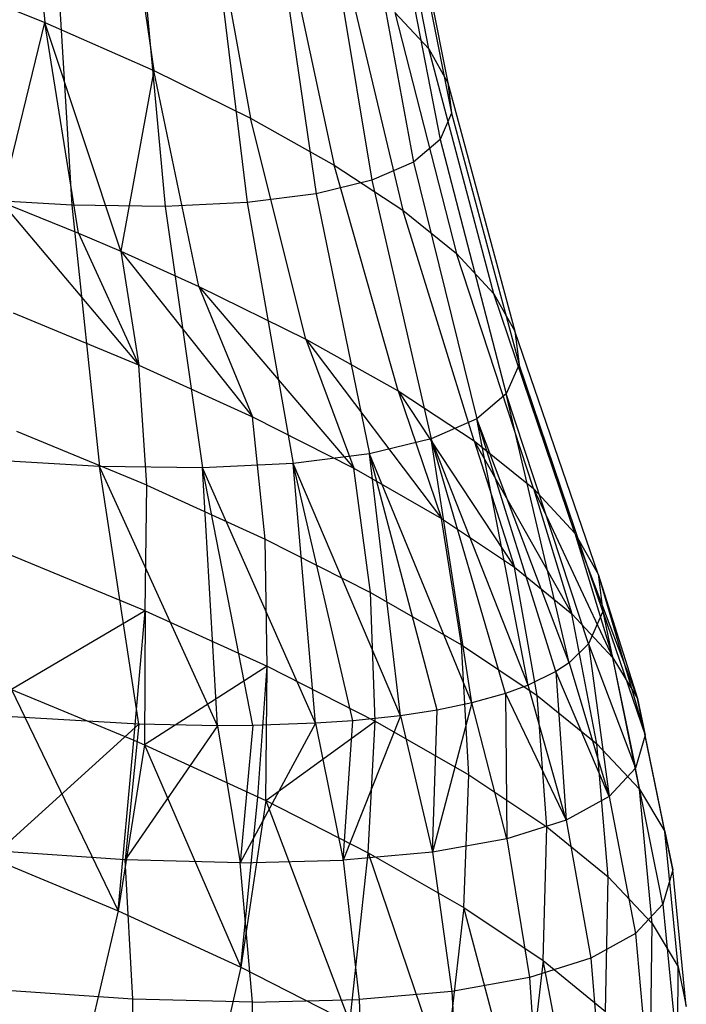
# Model space of a CAD drawing. Extents: x -11.4 to 11.4, y 1.8 to 24.6.
# Tile 20 of 199: x -6.183 to -5.8, y 12.103 to 12.669. Entities that reach past the tile are written whole.
import ezdxf

# ---------------------------------------------------------------- set-up
doc = ezdxf.new("R2010")
doc.units = 0
doc.header["$MEASUREMENT"] = 0
doc.layers.get('0').update_dxf_attribs({"color": 13, "linetype": 'CONTINUOUS'})

# ---------------------------------------------------------------- blocks, each defined once
blk = doc.blocks.new('GRUPUJ_4')
at = {"color": 0}
for p, q in [((5.45657, 10.81009, 4.1992), (5.42853, 10.95333, 4.24354)), ((5.45657, 10.81009, 4.1992), (5.42853, 10.95333, 4.24354)), ((5.22311, 10.95119, 3.82147), (5.23601, 10.82526, 3.73634)), ((5.22311, 10.95119, 3.82147), (5.23601, 10.82526, 3.73634)), ((5.43841, 10.93575, 4.3125), (5.46746, 10.79072, 4.27517)), ((5.43841, 10.93575, 4.3125), (5.46746, 10.79072, 4.27517)), ((5.27972, 10.92622, 3.87084), (5.29856, 10.79768, 3.79088)), ((5.27972, 10.92622, 3.87084), (5.29856, 10.79768, 3.79088)), ((5.44035, 10.91992, 4.38256), (5.4696, 10.77328, 4.35235)), ((5.44035, 10.91992, 4.38256), (5.4696, 10.77328, 4.35235)), ((5.33004, 10.90142, 3.92668), (5.35415, 10.77027, 3.85257)), ((5.33004, 10.90142, 3.92668), (5.35415, 10.77027, 3.85257)), ((5.43433, 10.90603, 4.4528), (5.46297, 10.75798, 4.42973)), ((5.43433, 10.90603, 4.4528), (5.46297, 10.75798, 4.42973)), ((5.42042, 10.89428, 4.52231), (5.44764, 10.74504, 4.5063)), ((5.42042, 10.89428, 4.52231), (5.44764, 10.74504, 4.5063)), ((5.3988, 10.88481, 4.59017), (5.42383, 10.73461, 4.58106)), ((5.3988, 10.88481, 4.59017), (5.42383, 10.73461, 4.58106)), ((5.33367, 10.8732, 4.71748), (5.35208, 10.72181, 4.7213)), ((5.33367, 10.8732, 4.71748), (5.35208, 10.72181, 4.7213)), ((5.36976, 10.87776, 4.65551), (5.39183, 10.72683, 4.65304)), ((5.36976, 10.87776, 4.65551), (5.39183, 10.72683, 4.65304)), ((5.37339, 10.87709, 3.98827), (5.40205, 10.74339, 3.92062)), ((5.37339, 10.87709, 3.98827), (5.40205, 10.74339, 3.92062)), ((5.24232, 10.87179, 4.8281), (5.25145, 10.72026, 4.84316)), ((5.24232, 10.87179, 4.8281), (5.25145, 10.72026, 4.84316)), ((5.291, 10.8712, 4.77526), (5.30508, 10.71961, 4.78495)), ((5.291, 10.8712, 4.77526), (5.30508, 10.71961, 4.78495)), ((5.16732, 10.85265, 3.68967), (5.23601, 10.82526, 3.73634)), ((5.16732, 10.85265, 3.68967), (5.23601, 10.82526, 3.73634)), ((5.40923, 10.85355, 4.05481), (5.44164, 10.71739, 3.99413)), ((5.40923, 10.85355, 4.05481), (5.44164, 10.71739, 3.99413)), ((5.43708, 10.83112, 4.12542), (5.4724, 10.69261, 4.07215)), ((5.43708, 10.83112, 4.12542), (5.4724, 10.69261, 4.07215)), ((5.43708, 10.83112, 4.12542), (5.45657, 10.81009, 4.1992)), ((5.43708, 10.83112, 4.12542), (5.45657, 10.81009, 4.1992)), ((5.21095, 10.72217, 3.61389), (5.23601, 10.82526, 3.73634)), ((5.21095, 10.72217, 3.61389), (5.23601, 10.82526, 3.73634)), ((5.25526, 10.70415, 3.64561), (5.23601, 10.82526, 3.73634)), ((5.27951, 10.69381, 3.66511), (5.23601, 10.82526, 3.73634)), ((5.23601, 10.82526, 3.73634), (5.29856, 10.79768, 3.79088)), ((5.25526, 10.70415, 3.64561), (5.23601, 10.82526, 3.73634)), ((5.27951, 10.69381, 3.66511), (5.23601, 10.82526, 3.73634)), ((5.23601, 10.82526, 3.73634), (5.29856, 10.79768, 3.79088)), ((5.49394, 10.66937, 4.15365), (5.45657, 10.81009, 4.1992)), ((5.45657, 10.81009, 4.1992), (5.46746, 10.79072, 4.27517)), ((5.49394, 10.66937, 4.15365), (5.45657, 10.81009, 4.1992)), ((5.45657, 10.81009, 4.1992), (5.46746, 10.79072, 4.27517)), ((5.29856, 10.79768, 3.79088), (5.27951, 10.69381, 3.66511)), ((5.29856, 10.79768, 3.79088), (5.27951, 10.69381, 3.66511)), ((5.32442, 10.67365, 3.70592), (5.29856, 10.79768, 3.79088)), ((5.32442, 10.67365, 3.70592), (5.29856, 10.79768, 3.79088)), ((5.29856, 10.79768, 3.79088), (5.35415, 10.77027, 3.85257)), ((5.29856, 10.79768, 3.79088), (5.35415, 10.77027, 3.85257)), ((5.46746, 10.79072, 4.27517), (5.50597, 10.64798, 4.23759)), ((5.46746, 10.79072, 4.27517), (5.50597, 10.64798, 4.23759)), ((5.46746, 10.79072, 4.27517), (5.4696, 10.77328, 4.35235)), ((5.46746, 10.79072, 4.27517), (5.4696, 10.77328, 4.35235)), ((5.4696, 10.77328, 4.35235), (5.46297, 10.75798, 4.42973)), ((5.4696, 10.77328, 4.35235), (5.46297, 10.75798, 4.42973)), ((5.4696, 10.77328, 4.35235), (5.50834, 10.62871, 4.32285)), ((5.4696, 10.77328, 4.35235), (5.50834, 10.62871, 4.32285)), ((5.38589, 10.64334, 3.77414), (5.35415, 10.77027, 3.85257)), ((5.35415, 10.77027, 3.85257), (5.40205, 10.74339, 3.92062)), ((5.38589, 10.64334, 3.77414), (5.35415, 10.77027, 3.85257)), ((5.35415, 10.77027, 3.85257), (5.40205, 10.74339, 3.92062)), ((5.46297, 10.75798, 4.42973), (5.44764, 10.74504, 4.5063)), ((5.46297, 10.75798, 4.42973), (5.44764, 10.74504, 4.5063)), ((5.46297, 10.75798, 4.42973), (5.50101, 10.61181, 4.40834)), ((5.46297, 10.75798, 4.42973), (5.50101, 10.61181, 4.40834)), ((5.43887, 10.61362, 3.84939), (5.40205, 10.74339, 3.92062)), ((5.43887, 10.61362, 3.84939), (5.40205, 10.74339, 3.92062)), ((5.40205, 10.74339, 3.92062), (5.44164, 10.71739, 3.99413)), ((5.40205, 10.74339, 3.92062), (5.44164, 10.71739, 3.99413)), ((5.44764, 10.74504, 4.5063), (5.42383, 10.73461, 4.58106)), ((5.44764, 10.74504, 4.5063), (5.42383, 10.73461, 4.58106)), ((5.44764, 10.74504, 4.5063), (5.48408, 10.59751, 4.49293)), ((5.44764, 10.74504, 4.5063), (5.48408, 10.59751, 4.49293)), ((5.42383, 10.73461, 4.58106), (5.39183, 10.72683, 4.65304)), ((5.42383, 10.73461, 4.58106), (5.39183, 10.72683, 4.65304)), ((5.42383, 10.73461, 4.58106), (5.45777, 10.58598, 4.57553)), ((5.42383, 10.73461, 4.58106), (5.45777, 10.58598, 4.57553)), ((5.39183, 10.72683, 4.65304), (5.35208, 10.72181, 4.7213)), ((5.39183, 10.72683, 4.65304), (5.35208, 10.72181, 4.7213)), ((5.39183, 10.72683, 4.65304), (5.42242, 10.57739, 4.65505)), ((5.39183, 10.72683, 4.65304), (5.42242, 10.57739, 4.65505)), ((5.25145, 10.72026, 4.84316), (5.19188, 10.72375, 4.89517)), ((5.25145, 10.72026, 4.84316), (5.19188, 10.72375, 4.89517)), ((5.21095, 10.72217, 3.61389), (5.28987, 10.62842, 3.61894)), ((5.21095, 10.72217, 3.61389), (5.25526, 10.70415, 3.64561)), ((5.21095, 10.72217, 3.61389), (5.28987, 10.62842, 3.61894)), ((5.21095, 10.72217, 3.61389), (5.25526, 10.70415, 3.64561)), ((5.25145, 10.72026, 4.84316), (5.26732, 10.57013, 4.8651)), ((5.30508, 10.71961, 4.78495), (5.25145, 10.72026, 4.84316)), ((5.25145, 10.72026, 4.84316), (5.26732, 10.57013, 4.8651)), ((5.30508, 10.71961, 4.78495), (5.25145, 10.72026, 4.84316)), ((5.35208, 10.72181, 4.7213), (5.30508, 10.71961, 4.78495)), ((5.35208, 10.72181, 4.7213), (5.30508, 10.71961, 4.78495)), ((5.35208, 10.72181, 4.7213), (5.3785, 10.57185, 4.73047)), ((5.35208, 10.72181, 4.7213), (5.3785, 10.57185, 4.73047)), ((5.30508, 10.71961, 4.78495), (5.32657, 10.56942, 4.80079)), ((5.30508, 10.71961, 4.78495), (5.32657, 10.56942, 4.80079)), ((5.48265, 10.58487, 3.93068), (5.44164, 10.71739, 3.99413)), ((5.48265, 10.58487, 3.93068), (5.44164, 10.71739, 3.99413)), ((5.44164, 10.71739, 3.99413), (5.4724, 10.69261, 4.07215)), ((5.44164, 10.71739, 3.99413), (5.4724, 10.69261, 4.07215)), ((5.25526, 10.70415, 3.64561), (5.28987, 10.62842, 3.61894)), ((5.25526, 10.70415, 3.64561), (5.28987, 10.62842, 3.61894)), ((5.25526, 10.70415, 3.64561), (5.27951, 10.69381, 3.66511)), ((5.25526, 10.70415, 3.64561), (5.27951, 10.69381, 3.66511)), ((5.27951, 10.69381, 3.66511), (5.28987, 10.62842, 3.61894)), ((5.27951, 10.69381, 3.66511), (5.28987, 10.62842, 3.61894)), ((5.27951, 10.69381, 3.66511), (5.35531, 10.59861, 3.68037)), ((5.27951, 10.69381, 3.66511), (5.35531, 10.59861, 3.68037)), ((5.27951, 10.69381, 3.66511), (5.32442, 10.67365, 3.70592)), ((5.27951, 10.69381, 3.66511), (5.32442, 10.67365, 3.70592)), ((5.51667, 10.55746, 4.01695), (5.4724, 10.69261, 4.07215)), ((5.51667, 10.55746, 4.01695), (5.4724, 10.69261, 4.07215)), ((5.4724, 10.69261, 4.07215), (5.49394, 10.66937, 4.15365)), ((5.4724, 10.69261, 4.07215), (5.49394, 10.66937, 4.15365)), ((5.32442, 10.67365, 3.70592), (5.41352, 10.56906, 3.7488)), ((5.32442, 10.67365, 3.70592), (5.38589, 10.64334, 3.77414)), ((5.32442, 10.67365, 3.70592), (5.35531, 10.59861, 3.68037)), ((5.32442, 10.67365, 3.70592), (5.35531, 10.59861, 3.68037)), ((5.32442, 10.67365, 3.70592), (5.41352, 10.56906, 3.7488)), ((5.32442, 10.67365, 3.70592), (5.38589, 10.64334, 3.77414)), ((5.54048, 10.53176, 4.10708), (5.49394, 10.66937, 4.15365)), ((5.49394, 10.66937, 4.15365), (5.50597, 10.64798, 4.23759)), ((5.49394, 10.66937, 4.15365), (5.50597, 10.64798, 4.23759)), ((5.54048, 10.53176, 4.10708), (5.49394, 10.66937, 4.15365)), ((5.28987, 10.62842, 3.61894), (5.21795, 10.65816, 3.5652)), ((5.28987, 10.62842, 3.61894), (5.21795, 10.65816, 3.5652)), ((5.55379, 10.50811, 4.1999), (5.50597, 10.64798, 4.23759)), ((5.55379, 10.50811, 4.1999), (5.50597, 10.64798, 4.23759)), ((5.50597, 10.64798, 4.23759), (5.50834, 10.62871, 4.32285)), ((5.50597, 10.64798, 4.23759), (5.50834, 10.62871, 4.32285)), ((5.38589, 10.64334, 3.77414), (5.41352, 10.56906, 3.7488)), ((5.38589, 10.64334, 3.77414), (5.41352, 10.56906, 3.7488)), ((5.38589, 10.64334, 3.77414), (5.46385, 10.54013, 3.82347)), ((5.38589, 10.64334, 3.77414), (5.46385, 10.54013, 3.82347)), ((5.38589, 10.64334, 3.77414), (5.43887, 10.61362, 3.84939)), ((5.38589, 10.64334, 3.77414), (5.43887, 10.61362, 3.84939)), ((5.2946, 10.55928, 3.57754), (5.28987, 10.62842, 3.61894)), ((5.28987, 10.62842, 3.61894), (5.35531, 10.59861, 3.68037)), ((5.2946, 10.55928, 3.57754), (5.28987, 10.62842, 3.61894)), ((5.28987, 10.62842, 3.61894), (5.35531, 10.59861, 3.68037)), ((5.50834, 10.62871, 4.32285), (5.50101, 10.61181, 4.40834)), ((5.50834, 10.62871, 4.32285), (5.50101, 10.61181, 4.40834)), ((5.5564, 10.48679, 4.29419), (5.50834, 10.62871, 4.32285)), ((5.5564, 10.48679, 4.29419), (5.50834, 10.62871, 4.32285)), ((5.43887, 10.61362, 3.84939), (5.46385, 10.54013, 3.82347)), ((5.43887, 10.61362, 3.84939), (5.46385, 10.54013, 3.82347)), ((5.43887, 10.61362, 3.84939), (5.50572, 10.51213, 3.90351)), ((5.43887, 10.61362, 3.84939), (5.50572, 10.51213, 3.90351)), ((5.43887, 10.61362, 3.84939), (5.48265, 10.58487, 3.93068)), ((5.43887, 10.61362, 3.84939), (5.48265, 10.58487, 3.93068)), ((5.50101, 10.61181, 4.40834), (5.48408, 10.59751, 4.49293)), ((5.50101, 10.61181, 4.40834), (5.48408, 10.59751, 4.49293)), ((5.5371, 10.45732, 4.45074), (5.50101, 10.61181, 4.40834)), ((5.5483, 10.46811, 4.38872), (5.50101, 10.61181, 4.40834)), ((5.5371, 10.45732, 4.45074), (5.50101, 10.61181, 4.40834)), ((5.5483, 10.46811, 4.38872), (5.50101, 10.61181, 4.40834)), ((5.36257, 10.52832, 3.64134), (5.35531, 10.59861, 3.68037)), ((5.35531, 10.59861, 3.68037), (5.41352, 10.56906, 3.7488)), ((5.36257, 10.52832, 3.64134), (5.35531, 10.59861, 3.68037)), ((5.35531, 10.59861, 3.68037), (5.41352, 10.56906, 3.7488)), ((5.48408, 10.59751, 4.49293), (5.45777, 10.58598, 4.57553)), ((5.48408, 10.59751, 4.49293), (5.45777, 10.58598, 4.57553)), ((5.52957, 10.45229, 4.48227), (5.48408, 10.59751, 4.49293)), ((5.5371, 10.45732, 4.45074), (5.48408, 10.59751, 4.49293)), ((5.52957, 10.45229, 4.48227), (5.48408, 10.59751, 4.49293)), ((5.51354, 10.44435, 4.5368), (5.48408, 10.59751, 4.49293)), ((5.5371, 10.45732, 4.45074), (5.48408, 10.59751, 4.49293)), ((5.51354, 10.44435, 4.5368), (5.48408, 10.59751, 4.49293)), ((5.2946, 10.55928, 3.57754), (5.21991, 10.59018, 3.52173)), ((5.2946, 10.55928, 3.57754), (5.21991, 10.59018, 3.52173)), ((5.45777, 10.58598, 4.57553), (5.42242, 10.57739, 4.65505)), ((5.45777, 10.58598, 4.57553), (5.42242, 10.57739, 4.65505)), ((5.50048, 10.43955, 4.57361), (5.45777, 10.58598, 4.57553)), ((5.51354, 10.44435, 4.5368), (5.45777, 10.58598, 4.57553)), ((5.50048, 10.43955, 4.57361), (5.45777, 10.58598, 4.57553)), ((5.48116, 10.43415, 4.62031), (5.45777, 10.58598, 4.57553)), ((5.51354, 10.44435, 4.5368), (5.45777, 10.58598, 4.57553)), ((5.48116, 10.43415, 4.62031), (5.45777, 10.58598, 4.57553)), ((5.48265, 10.58487, 3.93068), (5.50572, 10.51213, 3.90351)), ((5.48265, 10.58487, 3.93068), (5.53866, 10.48538, 3.98804)), ((5.48265, 10.58487, 3.93068), (5.53866, 10.48538, 3.98804)), ((5.48265, 10.58487, 3.93068), (5.51667, 10.55746, 4.01695)), ((5.48265, 10.58487, 3.93068), (5.50572, 10.51213, 3.90351)), ((5.48265, 10.58487, 3.93068), (5.51667, 10.55746, 4.01695)), ((5.26732, 10.57013, 4.8651), (5.20152, 10.57399, 4.92256)), ((5.26732, 10.57013, 4.8651), (5.20152, 10.57399, 4.92256)), ((5.42242, 10.57739, 4.65505), (5.3785, 10.57185, 4.73047)), ((5.42242, 10.57739, 4.65505), (5.3785, 10.57185, 4.73047)), ((5.46139, 10.43005, 4.66155), (5.42242, 10.57739, 4.65505)), ((5.44031, 10.42682, 4.70034), (5.42242, 10.57739, 4.65505)), ((5.46139, 10.43005, 4.66155), (5.42242, 10.57739, 4.65505)), ((5.48116, 10.43415, 4.62031), (5.42242, 10.57739, 4.65505)), ((5.44031, 10.42682, 4.70034), (5.42242, 10.57739, 4.65505)), ((5.48116, 10.43415, 4.62031), (5.42242, 10.57739, 4.65505)), ((5.28988, 10.42202, 4.89382), (5.26732, 10.57013, 4.8651)), ((5.33515, 10.4211, 4.84638), (5.26732, 10.57013, 4.8651)), ((5.32657, 10.56942, 4.80079), (5.26732, 10.57013, 4.8651)), ((5.28988, 10.42202, 4.89382), (5.26732, 10.57013, 4.8651)), ((5.33515, 10.4211, 4.84638), (5.26732, 10.57013, 4.8651)), ((5.32657, 10.56942, 4.80079), (5.26732, 10.57013, 4.8651)), ((5.3785, 10.57185, 4.73047), (5.32657, 10.56942, 4.80079)), ((5.3785, 10.57185, 4.73047), (5.32657, 10.56942, 4.80079)), ((5.3554, 10.42123, 4.82271), (5.32657, 10.56942, 4.80079)), ((5.33515, 10.4211, 4.84638), (5.32657, 10.56942, 4.80079)), ((5.33515, 10.4211, 4.84638), (5.32657, 10.56942, 4.80079)), ((5.3554, 10.42123, 4.82271), (5.32657, 10.56942, 4.80079)), ((5.39145, 10.42246, 4.77598), (5.32657, 10.56942, 4.80079)), ((5.39145, 10.42246, 4.77598), (5.32657, 10.56942, 4.80079)), ((5.41282, 10.42392, 4.74494), (5.3785, 10.57185, 4.73047)), ((5.39145, 10.42246, 4.77598), (5.3785, 10.57185, 4.73047)), ((5.39145, 10.42246, 4.77598), (5.3785, 10.57185, 4.73047)), ((5.44031, 10.42682, 4.70034), (5.3785, 10.57185, 4.73047)), ((5.41282, 10.42392, 4.74494), (5.3785, 10.57185, 4.73047)), ((5.44031, 10.42682, 4.70034), (5.3785, 10.57185, 4.73047)), ((5.42302, 10.49764, 3.71241), (5.41352, 10.56906, 3.7488)), ((5.42302, 10.49764, 3.71241), (5.41352, 10.56906, 3.7488)), ((5.41352, 10.56906, 3.7488), (5.46385, 10.54013, 3.82347)), ((5.41352, 10.56906, 3.7488), (5.46385, 10.54013, 3.82347)), ((5.29366, 10.48713, 3.54135), (5.2946, 10.55928, 3.57754)), ((5.29366, 10.48713, 3.54135), (5.2946, 10.55928, 3.57754)), ((5.2946, 10.55928, 3.57754), (5.36257, 10.52832, 3.64134)), ((5.2946, 10.55928, 3.57754), (5.36257, 10.52832, 3.64134)), ((5.51667, 10.55746, 4.01695), (5.53866, 10.48538, 3.98804)), ((5.51667, 10.55746, 4.01695), (5.5623, 10.46018, 4.07608)), ((5.51667, 10.55746, 4.01695), (5.5623, 10.46018, 4.07608)), ((5.51667, 10.55746, 4.01695), (5.54048, 10.53176, 4.10708)), ((5.51667, 10.55746, 4.01695), (5.53866, 10.48538, 3.98804)), ((5.51667, 10.55746, 4.01695), (5.54048, 10.53176, 4.10708)), ((5.47529, 10.46759, 3.78995), (5.46385, 10.54013, 3.82347)), ((5.46385, 10.54013, 3.82347), (5.50572, 10.51213, 3.90351)), ((5.47529, 10.46759, 3.78995), (5.46385, 10.54013, 3.82347)), ((5.46385, 10.54013, 3.82347), (5.50572, 10.51213, 3.90351)), ((5.36358, 10.45528, 3.60699), (5.36257, 10.52832, 3.64134)), ((5.36358, 10.45528, 3.60699), (5.36257, 10.52832, 3.64134)), ((5.36257, 10.52832, 3.64134), (5.42302, 10.49764, 3.71241)), ((5.36257, 10.52832, 3.64134), (5.42302, 10.49764, 3.71241)), ((5.54048, 10.53176, 4.10708), (5.5623, 10.46018, 4.07608)), ((5.54048, 10.53176, 4.10708), (5.5623, 10.46018, 4.07608)), ((5.54048, 10.53176, 4.10708), (5.57637, 10.43682, 4.16664)), ((5.54048, 10.53176, 4.10708), (5.57637, 10.43682, 4.16664)), ((5.54048, 10.53176, 4.10708), (5.55379, 10.50811, 4.1999)), ((5.54048, 10.53176, 4.10708), (5.55379, 10.50811, 4.1999)), ((5.29366, 10.48713, 3.54135), (5.21681, 10.51891, 3.48394)), ((5.29366, 10.48713, 3.54135), (5.21681, 10.51891, 3.48394)), ((5.51878, 10.43851, 3.87309), (5.50572, 10.51213, 3.90351)), ((5.50572, 10.51213, 3.90351), (5.53866, 10.48538, 3.98804)), ((5.51878, 10.43851, 3.87309), (5.50572, 10.51213, 3.90351)), ((5.50572, 10.51213, 3.90351), (5.53866, 10.48538, 3.98804)), ((5.55379, 10.50811, 4.1999), (5.57637, 10.43682, 4.16664)), ((5.55379, 10.50811, 4.1999), (5.5807, 10.41557, 4.2587)), ((5.55379, 10.50811, 4.1999), (5.57637, 10.43682, 4.16664)), ((5.55379, 10.50811, 4.1999), (5.5807, 10.41557, 4.2587)), ((5.55379, 10.50811, 4.1999), (5.5564, 10.48679, 4.29419)), ((5.55379, 10.50811, 4.1999), (5.5564, 10.48679, 4.29419)), ((5.42578, 10.42371, 3.68011), (5.42302, 10.49764, 3.71241)), ((5.42302, 10.49764, 3.71241), (5.47529, 10.46759, 3.78995)), ((5.42578, 10.42371, 3.68011), (5.42302, 10.49764, 3.71241)), ((5.42302, 10.49764, 3.71241), (5.47529, 10.46759, 3.78995)), ((5.29366, 10.48713, 3.54135), (5.21682, 10.44191, 3.45767)), ((5.29366, 10.48713, 3.54135), (5.21682, 10.44191, 3.45767)), ((5.28705, 10.41273, 3.51075), (5.29366, 10.48713, 3.54135)), ((5.28705, 10.41273, 3.51075), (5.29366, 10.48713, 3.54135)), ((5.29366, 10.48713, 3.54135), (5.29327, 10.41002, 3.51602)), ((5.29366, 10.48713, 3.54135), (5.29327, 10.41002, 3.51602)), ((5.29366, 10.48713, 3.54135), (5.36358, 10.45528, 3.60699)), ((5.29366, 10.48713, 3.54135), (5.36358, 10.45528, 3.60699)), ((5.55299, 10.41073, 3.96087), (5.53866, 10.48538, 3.98804)), ((5.53866, 10.48538, 3.98804), (5.5623, 10.46018, 4.07608)), ((5.55299, 10.41073, 3.96087), (5.53866, 10.48538, 3.98804)), ((5.53866, 10.48538, 3.98804), (5.5623, 10.46018, 4.07608)), ((5.5564, 10.48679, 4.29419), (5.5483, 10.46811, 4.38872)), ((5.5564, 10.48679, 4.29419), (5.5483, 10.46811, 4.38872)), ((5.5564, 10.48679, 4.29419), (5.5807, 10.41557, 4.2587)), ((5.5564, 10.48679, 4.29419), (5.57526, 10.39667, 4.35121)), ((5.5564, 10.48679, 4.29419), (5.57526, 10.39667, 4.35121)), ((5.5564, 10.48679, 4.29419), (5.5807, 10.41557, 4.2587)), ((5.47955, 10.3928, 3.75989), (5.47529, 10.46759, 3.78995)), ((5.47529, 10.46759, 3.78995), (5.51878, 10.43851, 3.87309)), ((5.47955, 10.3928, 3.75989), (5.47529, 10.46759, 3.78995)), ((5.47529, 10.46759, 3.78995), (5.51878, 10.43851, 3.87309)), ((5.5483, 10.46811, 4.38872), (5.5371, 10.45732, 4.45074)), ((5.5483, 10.46811, 4.38872), (5.5371, 10.45732, 4.45074)), ((5.5483, 10.46811, 4.38872), (5.5601, 10.38032, 4.44312)), ((5.5483, 10.46811, 4.38872), (5.57526, 10.39667, 4.35121)), ((5.5483, 10.46811, 4.38872), (5.57526, 10.39667, 4.35121)), ((5.5483, 10.46811, 4.38872), (5.5601, 10.38032, 4.44312)), ((5.57754, 10.38456, 4.05231), (5.5623, 10.46018, 4.07608)), ((5.5623, 10.46018, 4.07608), (5.57637, 10.43682, 4.16664)), ((5.57754, 10.38456, 4.05231), (5.5623, 10.46018, 4.07608)), ((5.5623, 10.46018, 4.07608), (5.57637, 10.43682, 4.16664)), ((5.36358, 10.45528, 3.60699), (5.29327, 10.41002, 3.51602)), ((5.36358, 10.45528, 3.60699), (5.29327, 10.41002, 3.51602)), ((5.35834, 10.38025, 3.57768), (5.36358, 10.45528, 3.60699)), ((5.35834, 10.38025, 3.57768), (5.36358, 10.45528, 3.60699)), ((5.36282, 10.37809, 3.58242), (5.36358, 10.45528, 3.60699)), ((5.36282, 10.37809, 3.58242), (5.36358, 10.45528, 3.60699)), ((5.36358, 10.45528, 3.60699), (5.42578, 10.42371, 3.68011)), ((5.36358, 10.45528, 3.60699), (5.42578, 10.42371, 3.68011)), ((5.5371, 10.45732, 4.45074), (5.52957, 10.45229, 4.48227)), ((5.5371, 10.45732, 4.45074), (5.52957, 10.45229, 4.48227)), ((5.5371, 10.45732, 4.45074), (5.5601, 10.38032, 4.44312)), ((5.5371, 10.45732, 4.45074), (5.5601, 10.38032, 4.44312)), ((5.52957, 10.45229, 4.48227), (5.51354, 10.44435, 4.5368)), ((5.52957, 10.45229, 4.48227), (5.51354, 10.44435, 4.5368)), ((5.5601, 10.38032, 4.44312), (5.52957, 10.45229, 4.48227)), ((5.52957, 10.45229, 4.48227), (5.53539, 10.36671, 4.53339)), ((5.52957, 10.45229, 4.48227), (5.53539, 10.36671, 4.53339)), ((5.5601, 10.38032, 4.44312), (5.52957, 10.45229, 4.48227)), ((5.51354, 10.44435, 4.5368), (5.50048, 10.43955, 4.57361)), ((5.51354, 10.44435, 4.5368), (5.50048, 10.43955, 4.57361)), ((5.53539, 10.36671, 4.53339), (5.51354, 10.44435, 4.5368)), ((5.53539, 10.36671, 4.53339), (5.51354, 10.44435, 4.5368)), ((5.21682, 10.44191, 3.45767), (5.278, 10.31463, 3.4851)), ((5.21682, 10.44191, 3.45767), (5.278, 10.31463, 3.4851)), ((5.21682, 10.44191, 3.45767), (5.28705, 10.41273, 3.51075)), ((5.21682, 10.44191, 3.45767), (5.28705, 10.41273, 3.51075)), ((5.50048, 10.43955, 4.57361), (5.48116, 10.43415, 4.62031)), ((5.50048, 10.43955, 4.57361), (5.48116, 10.43415, 4.62031)), ((5.50048, 10.43955, 4.57361), (5.53539, 10.36671, 4.53339)), ((5.50048, 10.43955, 4.57361), (5.50141, 10.35601, 4.62101)), ((5.50048, 10.43955, 4.57361), (5.53539, 10.36671, 4.53339)), ((5.50048, 10.43955, 4.57361), (5.50141, 10.35601, 4.62101)), ((5.52429, 10.36288, 3.84542), (5.51878, 10.43851, 3.87309)), ((5.52429, 10.36288, 3.84542), (5.51878, 10.43851, 3.87309)), ((5.51878, 10.43851, 3.87309), (5.55299, 10.41073, 3.96087)), ((5.51878, 10.43851, 3.87309), (5.55299, 10.41073, 3.96087)), ((5.48116, 10.43415, 4.62031), (5.45856, 10.34832, 4.70496)), ((5.48116, 10.43415, 4.62031), (5.45856, 10.34832, 4.70496)), ((5.48116, 10.43415, 4.62031), (5.46139, 10.43005, 4.66155)), ((5.48116, 10.43415, 4.62031), (5.46139, 10.43005, 4.66155)), ((5.50141, 10.35601, 4.62101), (5.48116, 10.43415, 4.62031)), ((5.50141, 10.35601, 4.62101), (5.48116, 10.43415, 4.62031)), ((5.59215, 10.3603, 4.14636), (5.57637, 10.43682, 4.16664)), ((5.57637, 10.43682, 4.16664), (5.5807, 10.41557, 4.2587)), ((5.59215, 10.3603, 4.14636), (5.57637, 10.43682, 4.16664)), ((5.57637, 10.43682, 4.16664), (5.5807, 10.41557, 4.2587)), ((5.28988, 10.42202, 4.89382), (5.21711, 10.42628, 4.95737)), ((5.28988, 10.42202, 4.89382), (5.21711, 10.42628, 4.95737)), ((5.44031, 10.42682, 4.70034), (5.4073, 10.34375, 4.78432)), ((5.44031, 10.42682, 4.70034), (5.4073, 10.34375, 4.78432)), ((5.44031, 10.42682, 4.70034), (5.41282, 10.42392, 4.74494)), ((5.44031, 10.42682, 4.70034), (5.41282, 10.42392, 4.74494)), ((5.46139, 10.43005, 4.66155), (5.44031, 10.42682, 4.70034)), ((5.46139, 10.43005, 4.66155), (5.44031, 10.42682, 4.70034)), ((5.44031, 10.42682, 4.70034), (5.45856, 10.34832, 4.70496)), ((5.44031, 10.42682, 4.70034), (5.45856, 10.34832, 4.70496)), ((5.45856, 10.34832, 4.70496), (5.46139, 10.43005, 4.66155)), ((5.45856, 10.34832, 4.70496), (5.46139, 10.43005, 4.66155)), ((5.28988, 10.42202, 4.89382), (5.20941, 10.34899, 4.98608)), ((5.28988, 10.42202, 4.89382), (5.20941, 10.34899, 4.98608)), ((5.28988, 10.42202, 4.89382), (5.28202, 10.34408, 4.92568)), ((5.28988, 10.42202, 4.89382), (5.28202, 10.34408, 4.92568)), ((5.33515, 10.4211, 4.84638), (5.28202, 10.34408, 4.92568)), ((5.33515, 10.4211, 4.84638), (5.28202, 10.34408, 4.92568)), ((5.33515, 10.4211, 4.84638), (5.28988, 10.42202, 4.89382)), ((5.33515, 10.4211, 4.84638), (5.28988, 10.42202, 4.89382)), ((5.3554, 10.42123, 4.82271), (5.33515, 10.4211, 4.84638)), ((5.3554, 10.42123, 4.82271), (5.33515, 10.4211, 4.84638)), ((5.33515, 10.4211, 4.84638), (5.34824, 10.34233, 4.85817)), ((5.33515, 10.4211, 4.84638), (5.34824, 10.34233, 4.85817)), ((5.39145, 10.42246, 4.77598), (5.34824, 10.34233, 4.85817)), ((5.39145, 10.42246, 4.77598), (5.34824, 10.34233, 4.85817)), ((5.3554, 10.42123, 4.82271), (5.34824, 10.34233, 4.85817)), ((5.3554, 10.42123, 4.82271), (5.34824, 10.34233, 4.85817)), ((5.39145, 10.42246, 4.77598), (5.3554, 10.42123, 4.82271)), ((5.39145, 10.42246, 4.77598), (5.3554, 10.42123, 4.82271)), ((5.36282, 10.37809, 3.58242), (5.42578, 10.42371, 3.68011)), ((5.36282, 10.37809, 3.58242), (5.42578, 10.42371, 3.68011)), ((5.41282, 10.42392, 4.74494), (5.39145, 10.42246, 4.77598)), ((5.41282, 10.42392, 4.74494), (5.39145, 10.42246, 4.77598)), ((5.39145, 10.42246, 4.77598), (5.4073, 10.34375, 4.78432)), ((5.39145, 10.42246, 4.77598), (5.4073, 10.34375, 4.78432)), ((5.4073, 10.34375, 4.78432), (5.41282, 10.42392, 4.74494)), ((5.4073, 10.34375, 4.78432), (5.41282, 10.42392, 4.74494)), ((5.42176, 10.34806, 3.65224), (5.42578, 10.42371, 3.68011)), ((5.42176, 10.34806, 3.65224), (5.42578, 10.42371, 3.68011)), ((5.42578, 10.42371, 3.68011), (5.47955, 10.3928, 3.75989)), ((5.42578, 10.42371, 3.68011), (5.47955, 10.3928, 3.75989)), ((5.5807, 10.41557, 4.2587), (5.57526, 10.39667, 4.35121)), ((5.5807, 10.41557, 4.2587), (5.57526, 10.39667, 4.35121)), ((5.59665, 10.33823, 4.24197), (5.5807, 10.41557, 4.2587)), ((5.59665, 10.33823, 4.24197), (5.5807, 10.41557, 4.2587)), ((5.278, 10.31463, 3.4851), (5.28705, 10.41273, 3.51075)), ((5.278, 10.31463, 3.4851), (5.28705, 10.41273, 3.51075)), ((5.29327, 10.41002, 3.51602), (5.278, 10.31463, 3.4851)), ((5.29327, 10.41002, 3.51602), (5.278, 10.31463, 3.4851)), ((5.28705, 10.41273, 3.51075), (5.29327, 10.41002, 3.51602)), ((5.28705, 10.41273, 3.51075), (5.29327, 10.41002, 3.51602)), ((5.29327, 10.41002, 3.51602), (5.3485, 10.28227, 3.55241)), ((5.29327, 10.41002, 3.51602), (5.35834, 10.38025, 3.57768)), ((5.29327, 10.41002, 3.51602), (5.3485, 10.28227, 3.55241)), ((5.29327, 10.41002, 3.51602), (5.35834, 10.38025, 3.57768)), ((5.55949, 10.3343, 3.93573), (5.55299, 10.41073, 3.96087)), ((5.55299, 10.41073, 3.96087), (5.57754, 10.38456, 4.05231)), ((5.55949, 10.3343, 3.93573), (5.55299, 10.41073, 3.96087)), ((5.55299, 10.41073, 3.96087), (5.57754, 10.38456, 4.05231)), ((5.4766, 10.31654, 3.73359), (5.47955, 10.3928, 3.75989)), ((5.4766, 10.31654, 3.73359), (5.47955, 10.3928, 3.75989)), ((5.47955, 10.3928, 3.75989), (5.52429, 10.36288, 3.84542)), ((5.47955, 10.3928, 3.75989), (5.52429, 10.36288, 3.84542)), ((5.57526, 10.39667, 4.35121), (5.5601, 10.38032, 4.44312)), ((5.57526, 10.39667, 4.35121), (5.5601, 10.38032, 4.44312)), ((5.591, 10.31859, 4.33804), (5.57526, 10.39667, 4.35121)), ((5.591, 10.31859, 4.33804), (5.57526, 10.39667, 4.35121)), ((5.58475, 10.30737, 4.0298), (5.57754, 10.38456, 4.05231)), ((5.57754, 10.38456, 4.05231), (5.59215, 10.3603, 4.14636)), ((5.58475, 10.30737, 4.0298), (5.57754, 10.38456, 4.05231)), ((5.57754, 10.38456, 4.05231), (5.59215, 10.3603, 4.14636)), ((5.3485, 10.28227, 3.55241), (5.35834, 10.38025, 3.57768)), ((5.3485, 10.28227, 3.55241), (5.35834, 10.38025, 3.57768)), ((5.36282, 10.37809, 3.58242), (5.3485, 10.28227, 3.55241)), ((5.36282, 10.37809, 3.58242), (5.3485, 10.28227, 3.55241)), ((5.35834, 10.38025, 3.57768), (5.36282, 10.37809, 3.58242)), ((5.35834, 10.38025, 3.57768), (5.36282, 10.37809, 3.58242)), ((5.36282, 10.37809, 3.58242), (5.42176, 10.34806, 3.65224)), ((5.36282, 10.37809, 3.58242), (5.41123, 10.25021, 3.62714)), ((5.36282, 10.37809, 3.58242), (5.42176, 10.34806, 3.65224)), ((5.36282, 10.37809, 3.58242), (5.41123, 10.25021, 3.62714)), ((5.5601, 10.38032, 4.44312), (5.53539, 10.36671, 4.53339)), ((5.5601, 10.38032, 4.44312), (5.53539, 10.36671, 4.53339)), ((5.5601, 10.38032, 4.44312), (5.57525, 10.30162, 4.4335)), ((5.5601, 10.38032, 4.44312), (5.57525, 10.30162, 4.4335)), ((5.53539, 10.36671, 4.53339), (5.50141, 10.35601, 4.62101)), ((5.53539, 10.36671, 4.53339), (5.50141, 10.35601, 4.62101)), ((5.53539, 10.36671, 4.53339), (5.54959, 10.28749, 4.52725)), ((5.53539, 10.36671, 4.53339), (5.54959, 10.28749, 4.52725)), ((5.52221, 10.28603, 3.8208), (5.52429, 10.36288, 3.84542)), ((5.52221, 10.28603, 3.8208), (5.52429, 10.36288, 3.84542)), ((5.52429, 10.36288, 3.84542), (5.55949, 10.3343, 3.93573)), ((5.52429, 10.36288, 3.84542), (5.55949, 10.3343, 3.93573)), ((5.59978, 10.28242, 4.12657), (5.59215, 10.3603, 4.14636)), ((5.59215, 10.3603, 4.14636), (5.59665, 10.33823, 4.24197)), ((5.59978, 10.28242, 4.12657), (5.59215, 10.3603, 4.14636)), ((5.59215, 10.3603, 4.14636), (5.59665, 10.33823, 4.24197)), ((5.50141, 10.35601, 4.62101), (5.45856, 10.34832, 4.70496)), ((5.50141, 10.35601, 4.62101), (5.45856, 10.34832, 4.70496)), ((5.50141, 10.35601, 4.62101), (5.5143, 10.27637, 4.61824)), ((5.50141, 10.35601, 4.62101), (5.5143, 10.27637, 4.61824)), ((5.2005, 10.34695, 3.42596), (5.278, 10.31463, 3.4851)), ((5.2005, 10.34695, 3.42596), (5.278, 10.31463, 3.4851)), ((5.28202, 10.34408, 4.92568), (5.20941, 10.34899, 4.98608)), ((5.28202, 10.34408, 4.92568), (5.20941, 10.34899, 4.98608)), ((5.45856, 10.34832, 4.70496), (5.4073, 10.34375, 4.78432)), ((5.45856, 10.34832, 4.70496), (5.4073, 10.34375, 4.78432)), ((5.41123, 10.25021, 3.62714), (5.42176, 10.34806, 3.65224)), ((5.41123, 10.25021, 3.62714), (5.42176, 10.34806, 3.65224)), ((5.42176, 10.34806, 3.65224), (5.4766, 10.31654, 3.73359)), ((5.42176, 10.34806, 3.65224), (5.46551, 10.21883, 3.70849)), ((5.42176, 10.34806, 3.65224), (5.4766, 10.31654, 3.73359)), ((5.42176, 10.34806, 3.65224), (5.46551, 10.21883, 3.70849)), ((5.45856, 10.34832, 4.70496), (5.46979, 10.26839, 4.70544)), ((5.45856, 10.34832, 4.70496), (5.46979, 10.26839, 4.70544)), ((5.28645, 10.26398, 4.93466), (5.28202, 10.34408, 4.92568)), ((5.34824, 10.34233, 4.85817), (5.28202, 10.34408, 4.92568)), ((5.28645, 10.26398, 4.93466), (5.28202, 10.34408, 4.92568)), ((5.34824, 10.34233, 4.85817), (5.28202, 10.34408, 4.92568)), ((5.34824, 10.34233, 4.85817), (5.4073, 10.34375, 4.78432)), ((5.34824, 10.34233, 4.85817), (5.4073, 10.34375, 4.78432)), ((5.35522, 10.26216, 4.86455), (5.34824, 10.34233, 4.85817)), ((5.35522, 10.26216, 4.86455), (5.34824, 10.34233, 4.85817)), ((5.4073, 10.34375, 4.78432), (5.41656, 10.26364, 4.78785)), ((5.4073, 10.34375, 4.78432), (5.41656, 10.26364, 4.78785)), ((5.59665, 10.33823, 4.24197), (5.591, 10.31859, 4.33804)), ((5.59665, 10.33823, 4.24197), (5.591, 10.31859, 4.33804)), ((5.60441, 10.25971, 4.22493), (5.59665, 10.33823, 4.24197)), ((5.60441, 10.25971, 4.22493), (5.59665, 10.33823, 4.24197)), ((5.5581, 10.25689, 3.91288), (5.55949, 10.3343, 3.93573)), ((5.5581, 10.25689, 3.91288), (5.55949, 10.3343, 3.93573)), ((5.55949, 10.3343, 3.93573), (5.58475, 10.30737, 4.0298)), ((5.55949, 10.3343, 3.93573), (5.58475, 10.30737, 4.0298)), ((5.591, 10.31859, 4.33804), (5.57525, 10.30162, 4.4335)), ((5.591, 10.31859, 4.33804), (5.57525, 10.30162, 4.4335)), ((5.591, 10.31859, 4.33804), (5.59859, 10.23951, 4.32377)), ((5.591, 10.31859, 4.33804), (5.59859, 10.23951, 4.32377)), ((5.278, 10.31463, 3.4851), (5.25575, 10.21842, 3.46192)), ((5.278, 10.31463, 3.4851), (5.25575, 10.21842, 3.46192)), ((5.278, 10.31463, 3.4851), (5.3485, 10.28227, 3.55241)), ((5.278, 10.31463, 3.4851), (5.3485, 10.28227, 3.55241)), ((5.4766, 10.31654, 3.73359), (5.46551, 10.21883, 3.70849)), ((5.4766, 10.31654, 3.73359), (5.46551, 10.21883, 3.70849)), ((5.51075, 10.18845, 3.79554), (5.4766, 10.31654, 3.73359)), ((5.4766, 10.31654, 3.73359), (5.52221, 10.28603, 3.8208)), ((5.4766, 10.31654, 3.73359), (5.52221, 10.28603, 3.8208)), ((5.51075, 10.18845, 3.79554), (5.4766, 10.31654, 3.73359)), ((5.58386, 10.22944, 4.0088), (5.58475, 10.30737, 4.0298)), ((5.58386, 10.22944, 4.0088), (5.58475, 10.30737, 4.0298)), ((5.58475, 10.30737, 4.0298), (5.59978, 10.28242, 4.12657)), ((5.58475, 10.30737, 4.0298), (5.59978, 10.28242, 4.12657)), ((5.57525, 10.30162, 4.4335), (5.54959, 10.28749, 4.52725)), ((5.57525, 10.30162, 4.4335), (5.54959, 10.28749, 4.52725)), ((5.57525, 10.30162, 4.4335), (5.58239, 10.22204, 4.42198)), ((5.57525, 10.30162, 4.4335), (5.58239, 10.22204, 4.42198)), ((5.52221, 10.28603, 3.8208), (5.51075, 10.18845, 3.79554)), ((5.52221, 10.28603, 3.8208), (5.51075, 10.18845, 3.79554)), ((5.54959, 10.28749, 4.52725), (5.5143, 10.27637, 4.61824)), ((5.54959, 10.28749, 4.52725), (5.5143, 10.27637, 4.61824)), ((5.52221, 10.28603, 3.8208), (5.5581, 10.25689, 3.91288)), ((5.54643, 10.15941, 3.88737), (5.52221, 10.28603, 3.8208)), ((5.52221, 10.28603, 3.8208), (5.5581, 10.25689, 3.91288)), ((5.54643, 10.15941, 3.88737), (5.52221, 10.28603, 3.8208)), ((5.54959, 10.28749, 4.52725), (5.55599, 10.2075, 4.51843)), ((5.54959, 10.28749, 4.52725), (5.55599, 10.2075, 4.51843)), ((5.3485, 10.28227, 3.55241), (5.32645, 10.18597, 3.52942)), ((5.3485, 10.28227, 3.55241), (5.32645, 10.18597, 3.52942)), ((5.3485, 10.28227, 3.55241), (5.41123, 10.25021, 3.62714)), ((5.3485, 10.28227, 3.55241), (5.41123, 10.25021, 3.62714)), ((5.59918, 10.20399, 4.10747), (5.59978, 10.28242, 4.12657)), ((5.59918, 10.20399, 4.10747), (5.59978, 10.28242, 4.12657)), ((5.59978, 10.28242, 4.12657), (5.60441, 10.25971, 4.22493)), ((5.59978, 10.28242, 4.12657), (5.60441, 10.25971, 4.22493)), ((5.5143, 10.27637, 4.61824), (5.46979, 10.26839, 4.70544)), ((5.5143, 10.27637, 4.61824), (5.46979, 10.26839, 4.70544)), ((5.5143, 10.27637, 4.61824), (5.51969, 10.19607, 4.61205)), ((5.5143, 10.27637, 4.61824), (5.51969, 10.19607, 4.61205)), ((5.28645, 10.26398, 4.93466), (5.21104, 10.26909, 4.99739)), ((5.28645, 10.26398, 4.93466), (5.21104, 10.26909, 4.99739)), ((5.46979, 10.26839, 4.70544), (5.41656, 10.26364, 4.78785)), ((5.46979, 10.26839, 4.70544), (5.41656, 10.26364, 4.78785)), ((5.46979, 10.26839, 4.70544), (5.4739, 10.18786, 4.70176)), ((5.46979, 10.26839, 4.70544), (5.4739, 10.18786, 4.70176)), ((5.28527, 10.18332, 4.93759), (5.28645, 10.26398, 4.93466)), ((5.28527, 10.18332, 4.93759), (5.28645, 10.26398, 4.93466)), ((5.35522, 10.26216, 4.86455), (5.28645, 10.26398, 4.93466)), ((5.35522, 10.26216, 4.86455), (5.28645, 10.26398, 4.93466)), ((5.35522, 10.26216, 4.86455), (5.41656, 10.26364, 4.78785)), ((5.35522, 10.26216, 4.86455), (5.41656, 10.26364, 4.78785)), ((5.35602, 10.18145, 4.86545), (5.35522, 10.26216, 4.86455)), ((5.35602, 10.18145, 4.86545), (5.35522, 10.26216, 4.86455)), ((5.41656, 10.26364, 4.78785), (5.41913, 10.18296, 4.78654)), ((5.41656, 10.26364, 4.78785), (5.41913, 10.18296, 4.78654))]:
    blk.add_line(p, q, dxfattribs=at)
blk = doc.blocks.new('SATELLITE_M_ZWIS-11230-112')
at = {"color": 0}
blk.add_blockref('GRUPUJ_4', (-11.40464, 1.84184, 0.62927), dxfattribs=at)

msp = doc.modelspace()

# ---------------------------------------------------------------- block references
at = {"color": 0}
msp.add_blockref('SATELLITE_M_ZWIS-11230-112', (0, 0), dxfattribs=at)

doc.saveas('drawing.dxf')
